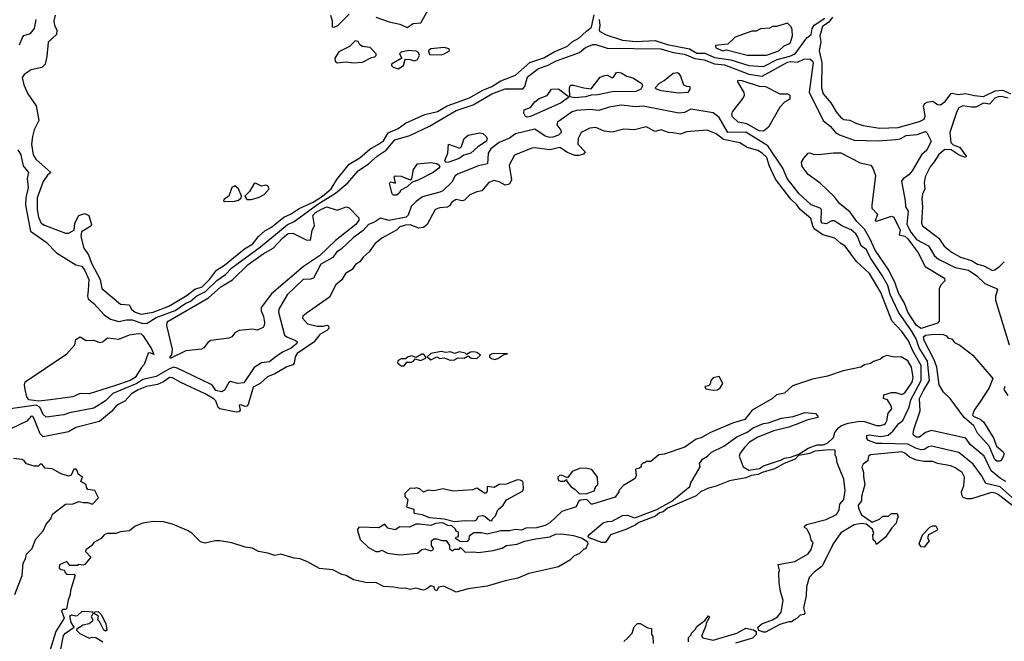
# Model space of a CAD drawing. Extents: x 1966327 to 2147849, y 395140 to 552178.
# Tile 248 of 256: x 2067077 to 2073705, y 518609 to 522794. Entities that reach past the tile are written whole.
import ezdxf

# ---------------------------------------------------------------- set-up
doc = ezdxf.new("R2010")
doc.units = 0

msp = doc.modelspace()

# ---------------------------------------------------------------- linework, layer by layer
at = {"layer": '0CON20XD'}
for points in [[(2069685, 522742), (2069725, 522768.8), (2069776.4, 522773.6), (2069825, 522856.2)], [(2067075.1, 522624.9), (2067095, 522673.3), (2067105, 522686.8), (2067149.3, 522700.7), (2067176.8, 522735), (2067188.8, 522795)], [(2067315.2, 522825), (2067306, 522785), (2067311.3, 522755), (2067326, 522725), (2067325.1, 522695), (2067268.5, 522641.5), (2067260.4, 522545), (2067248.2, 522495), (2067225, 522472.5), (2067155, 522457.3), (2067106, 522425), (2067093.4, 522405), (2067105, 522356.2), (2067131.9, 522295), (2067187, 522215), (2067205.4, 522115), (2067175, 522052), (2067163.3, 522006.7), (2067156.4, 521955), (2067168.3, 521885), (2067186, 521855), (2067286, 521765), (2067265, 521747.5), (2067235.9, 521705), (2067195.6, 521595), (2067194, 521515), (2067202.7, 521465), (2067220.8, 521425), (2067245, 521410.4), (2067385, 521357.7), (2067405, 521356.2), (2067443.5, 521376.5), (2067448.4, 521425), (2067475, 521475.4), (2067515, 521488.7), (2067542.2, 521475), (2067559.2, 521415), (2067556, 521405), (2067494, 521366), (2067489.1, 521335), (2067508.8, 521255), (2067540.3, 521210.3), (2067560.5, 521155), (2067619.2, 521045), (2067629.5, 520985), (2067755, 520878), (2067813.7, 520873.7), (2067829.8, 520845), (2067855, 520824.6), (2067895, 520811.9), (2067975, 520824.6), (2068080.7, 520865), (2068205, 520939), (2068255, 520979), (2068305, 520995.2), (2068355, 521044.1), (2068402.9, 521107.1), (2068455, 521141.5), (2068589.5, 521250.5), (2068646.5, 521285), (2068684.9, 521335.1), (2068727.5, 521372.5), (2068772.7, 521397.3), (2068855, 521463.9), (2068905, 521485.9), (2068957.2, 521522.8), (2069053.5, 521565), (2069115, 521606.4), (2069174, 521656), (2069211, 521719), (2069295, 521821.8), (2069367, 521863), (2069435, 521921.6), (2069491.6, 521955), (2069525, 521979.3), (2069558.3, 522031.7), (2069625, 522061), (2069675, 522096.7), (2069804.2, 522155.8), (2069888.5, 522175), (2069955, 522214.3), (2070105, 522268.1), (2070195, 522319), (2070255.1, 522344.9), (2070315, 522382), (2070415, 522420.4), (2070510.3, 522505), (2070605, 522537.1), (2070675, 522577.5), (2070765.1, 522614.9), (2070796.6, 522645), (2070841.4, 522668.6), (2070892.5, 522717.5), (2070927.1, 522743), (2070944.1, 522825.9)], [(2069170, 522825), (2069180, 522785), (2069180, 522745), (2069195, 522742.5), (2069217.5, 522755), (2069295, 522830)], [(2069475, 522810), (2069565, 522778.8), (2069635, 522763.3), (2069685, 522742)], [(2070977.6, 522795), (2070983.3, 522755), (2070978.2, 522725), (2070982.9, 522715), (2071025, 522691.6), (2071135, 522656.6), (2071225, 522646.8), (2071355, 522653.3), (2071435, 522627), (2071585, 522597.3), (2071635, 522568.5), (2071688.5, 522568.5), (2071755, 522538.8), (2071863.3, 522523.3), (2071985, 522484.5), (2072085, 522478.1), (2072175.9, 522525), (2072261.3, 522548.7), (2072296.5, 522565), (2072375, 522672.4), (2072405, 522693.8), (2072411, 522735), (2072425, 522757.2), (2072496.1, 522803.9)], [(2072549.4, 522810.6), (2072525, 522777.6), (2072481.5, 522748.5), (2072464, 522685), (2072469.3, 522645), (2072458.7, 522585), (2072477.9, 522505), (2072475.5, 522335.5), (2072486.3, 522295), (2072536.6, 522235), (2072572.9, 522172.9), (2072605.2, 522135.2), (2072625, 522122.2), (2072665, 522118.4), (2072705, 522096.5), (2072755, 522081.9), (2072865, 522062.8), (2072991, 522069), (2073135, 522107.6), (2073166.5, 522125), (2073173.3, 522145), (2073161.9, 522215), (2073170.1, 522229.9), (2073185, 522239.4), (2073224.1, 522245.9), (2073255, 522221.8), (2073275, 522221.2), (2073307.5, 522242.5), (2073344.6, 522295), (2073355, 522299.1), (2073395, 522290.8), (2073445, 522297.6), (2073505, 522283.4), (2073565, 522277.7), (2073644, 522315), (2073695, 522318.9), (2073746.7, 522295)], [(2072105, 522554.1), (2072186.9, 522585), (2072222.8, 522617.2), (2072255, 522630.6), (2072265, 522641.2), (2072280, 522685), (2072277.5, 522725), (2072270, 522745), (2072245, 522770), (2072171.7, 522748.3), (2072145, 522747.5), (2072125, 522737.5), (2072065, 522732.5), (2072035, 522717.5), (2072005, 522717.5), (2071893, 522677), (2071845, 522630), (2071760, 522620), (2071762.5, 522605), (2071810, 522585), (2071835, 522590), (2071975, 522554.7), (2072105, 522554.1)], [(2069213.6, 522503.6), (2069275, 522511.2), (2069325, 522503.8), (2069385, 522507.5), (2069445, 522540), (2069467, 522543), (2069477, 522553), (2069477.5, 522565), (2069437, 522607), (2069385, 522612.5), (2069367.5, 522625), (2069355, 522646.7), (2069335, 522652), (2069297.3, 522612.7), (2069225, 522577.5), (2069197.5, 522535), (2069200, 522515), (2069213.6, 522503.6)], [(2067065, 521916.7), (2067084.5, 521884.5), (2067100.3, 521810.3), (2067135.4, 521765), (2067127.9, 521725), (2067133.9, 521665), (2067118.7, 521595), (2067115.9, 521545), (2067150.5, 521370.5), (2067255, 521295.5), (2067324.3, 521225), (2067455, 521143.1), (2067495, 521133.6), (2067515.7, 521105), (2067542.3, 521045), (2067538, 520972), (2067533.4, 520933.4), (2067538.9, 520915), (2067575, 520884.4), (2067646.3, 520806.3), (2067687.9, 520777.9), (2067745, 520761.2), (2067795, 520773.8), (2067835, 520774.4), (2067905, 520749), (2067935, 520751.6), (2067995, 520788.1), (2068123.9, 520836.1), (2068194.8, 520885), (2068223.4, 520896.6), (2068269, 520935), (2068327.2, 520965), (2068405, 521038), (2068461.8, 521078.2), (2068505, 521122.7), (2068698, 521265), (2068876.8, 521413.2), (2068925, 521436.1), (2069085, 521553), (2069203.1, 521625), (2069285.7, 521695), (2069355, 521777.1), (2069425, 521824.4), (2069483.9, 521876.1), (2069545, 521915.2), (2069602.1, 521985), (2069704.4, 522015), (2069835, 522076.1), (2070015, 522183.4), (2070129.9, 522220.1), (2070254.7, 522295.3), (2070345, 522327.7), (2070465, 522328.9), (2070476.7, 522343.3), (2070495, 522408.6), (2070569.4, 522465), (2070635, 522487.4), (2070685, 522514.8), (2070846.5, 522573.5), (2070885, 522607.5), (2070935, 522626), (2070955, 522626.4), (2071032.6, 522602.6), (2071393, 522597), (2071475, 522573.5), (2071552.1, 522562.1), (2071621.6, 522531.6), (2071685, 522522.7), (2071755, 522497.5), (2071820.8, 522490.8), (2071985, 522426.8), (2072075, 522412.9), (2072245, 522507.3), (2072265, 522511.4), (2072312.5, 522507.5), (2072355, 522529), (2072395, 522530), (2072415, 522515.7), (2072417.5, 522505), (2072392.6, 522305), (2072486, 522116), (2072535, 522073.9), (2072567.9, 522035), (2072595, 522018), (2072695, 521983.7), (2072855, 521977.8), (2072975, 521987.1), (2073005, 521991.9), (2073045, 522014.3), (2073118.8, 522021.2), (2073175, 522042), (2073183.8, 522035), (2073213.1, 521975), (2073184.5, 521915.5), (2073147.1, 521885), (2073085, 521777.1), (2073061.5, 521748.5), (2073025, 521723.5), (2073014.1, 521705.9), (2073038.2, 521575), (2073040.3, 521535), (2073058.9, 521505), (2073050.2, 521415), (2073075, 521362.9), (2073115, 521314.4), (2073195, 521271.2), (2073235.2, 521205.2), (2073262, 521182), (2073375.4, 521125.4), (2073465, 521107), (2073519.9, 521069.9), (2073575, 521017.5), (2073626.1, 520996.1), (2073652, 520985), (2073658.6, 520975), (2073646.4, 520933.6), (2073647.1, 520905), (2073739.1, 520605)], [(2069625, 522463.3), (2069661.2, 522485), (2069672.5, 522527.5), (2069705, 522526.7), (2069735, 522516.7), (2069755, 522526.7), (2069768.3, 522551.7), (2069762.3, 522572.3), (2069745, 522582), (2069695, 522587.5), (2069643.9, 522576.1), (2069633.3, 522565), (2069650, 522535), (2069580, 522495), (2069580, 522485), (2069590, 522475), (2069625, 522463.3)], [(2069915, 522556.7), (2069935, 522563.3), (2069970, 522585), (2069967, 522597), (2069935, 522606.7), (2069845, 522596.7), (2069830, 522585), (2069835, 522560), (2069915, 522556.7)], [(2070815, 522268.8), (2070780, 522275), (2070778.8, 522335), (2070785, 522352.5), (2070805, 522354), (2070875, 522334.4), (2070925, 522327.5), (2070985, 522406.2), (2071015, 522418.8), (2071035, 522420), (2071065, 522403.3), (2071075, 522406.7), (2071095, 522438.8), (2071105, 522441.2), (2071125, 522436.7), (2071163.8, 522413.8), (2071205, 522401.9), (2071264, 522365), (2071268.5, 522348.5), (2071259.5, 522325), (2071225, 522310.5), (2071065, 522307.2), (2070968.8, 522288.8), (2070925, 522286.4), (2070885, 522274.8), (2070815, 522268.8)], [(2071515, 522298.2), (2071395, 522315.4), (2071364, 522325), (2071355.8, 522335), (2071384.6, 522365.4), (2071416.2, 522383.8), (2071475, 522433.3), (2071505, 522437.5), (2071515, 522432.5), (2071525, 522412.5), (2071545, 522355.8), (2071565, 522345.7), (2071587.5, 522345), (2071588, 522325), (2071575, 522304.3), (2071515, 522298.2)], [(2072085, 522042.4), (2072055, 522045.4), (2071972.3, 522092.3), (2071913.3, 522103.3), (2071875, 522140.5), (2071871, 522155), (2071876, 522174), (2071946.2, 522265), (2071955.6, 522285), (2071954.2, 522304.2), (2071912, 522375), (2071914.3, 522385.7), (2071938.8, 522385), (2072055, 522347.2), (2072096.7, 522345), (2072195, 522294), (2072245, 522294), (2072261.2, 522285), (2072260.7, 522259.3), (2072225, 522237.5), (2072195, 522206), (2072118.6, 522071.4), (2072085, 522042.4)], [(2070495, 522136.7), (2070481.8, 522141.8), (2070470.9, 522165), (2070473.8, 522186.2), (2070516.7, 522203.3), (2070545, 522240), (2070575, 522264.2), (2070627.5, 522282.5), (2070657.5, 522325), (2070705, 522328.8), (2070770, 522280), (2070772.5, 522275), (2070764, 522265), (2070722.2, 522235), (2070515, 522142.5), (2070495, 522136.7)], [(2073731.2, 522265), (2073687.1, 522277.1), (2073665, 522275.3), (2073641.5, 522265), (2073604.5, 522225.5), (2073565, 522232), (2073514.1, 522205.9), (2073485, 522204.1), (2073425, 522212.8), (2073400.1, 522199.9), (2073385.7, 522175), (2073339.5, 522035), (2073346.3, 521966.3), (2073361.6, 521951.6), (2073379.2, 521945), (2073404.5, 521935), (2073413.6, 521925), (2073447.8, 521875), (2073445, 521866.7), (2073401.3, 521881.3), (2073347.1, 521917.1), (2073305, 521918.9), (2073263.9, 521886.1), (2073233.9, 521836.1), (2073205.8, 521804.2), (2073172.2, 521735), (2073165.4, 521695.4), (2073170, 521655), (2073155, 521620), (2073150, 521585), (2073154.7, 521535), (2073147.5, 521425), (2073155, 521405.6), (2073263.6, 521323.6), (2073299.7, 521269.7), (2073355, 521226.4), (2073409.5, 521195), (2073485, 521172.9), (2073525, 521149.2), (2073567.3, 521137.3), (2073625, 521104.7), (2073640.9, 521109.1), (2073675, 521133.8), (2073705.4, 521164.6)], [(2073714.7, 519684.7), (2073679.6, 519705), (2073616.2, 519756.2), (2073568.6, 519855), (2073476, 519935), (2073445.9, 519975.9), (2073215, 520028.9), (2073174.4, 520015.6), (2073135, 519984.7), (2073115, 519984.3), (2073095.6, 519995), (2073090.9, 520005), (2073095.5, 520035.5), (2073138.3, 520161.7), (2073135.4, 520245), (2073162, 520298), (2073201, 520365), (2073187.8, 520495), (2073131.7, 520585), (2073111.7, 520645), (2073080.2, 520699.8), (2072992.3, 520825), (2072937.1, 520945), (2072920.6, 521005), (2072882.8, 521072.8), (2072806.8, 521186.8), (2072775, 521246.2), (2072742.6, 521272.6), (2072717.6, 521335), (2072705, 521352.1), (2072675, 521378.2), (2072615, 521404.3), (2072559.6, 521439.6), (2072545, 521440), (2072505, 521419.3), (2072478.1, 521425), (2072471.7, 521435), (2072474.4, 521515), (2072465, 521525.5), (2072405, 521548), (2072325, 521620.8), (2072242.8, 521725), (2072213.3, 521795), (2072113.8, 521943.8), (2071965, 522035.8), (2071844.4, 522034.4), (2071785, 522134.6), (2071745, 522165.8), (2071595, 522191.1), (2071552, 522168), (2071515, 522165.3), (2071275, 522212.7), (2071225, 522206.3), (2071125, 522219.3), (2071045, 522205.7), (2070975, 522181.6), (2070915, 522188.6), (2070825, 522183), (2070795, 522174.3), (2070697.9, 522105), (2070692.1, 522085), (2070720, 522050), (2070721.2, 522035), (2070705, 522016.3), (2070665, 522003.2), (2070645, 522000), (2070615, 522008.7), (2070545, 522056.1), (2070414.5, 522025.5), (2070375, 521995.8), (2070305, 521967.5), (2070247.5, 521925), (2070230.9, 521895), (2070226.6, 521823.4), (2070165, 521809.7), (2070024.5, 521755), (2070007.9, 521742.1), (2069985, 521700.9), (2069925, 521642.1), (2069905, 521632), (2069787.6, 521602.4), (2069745, 521570.4), (2069713, 521537), (2069691, 521479), (2069677.8, 521465), (2069565, 521441.9), (2069505, 521458.2), (2069465, 521430.9), (2069425, 521416.1), (2069389.6, 521375), (2069320.8, 521325), (2069241.6, 521248.4), (2069210.2, 521229.8), (2069185, 521192.5), (2069105, 521149), (2069054.4, 521055), (2069035, 521046.6), (2068985, 521044.8), (2068877.4, 520942.6), (2068821.2, 520845), (2068819.7, 520825), (2068860.6, 520670.6), (2068875, 520658.5), (2068934.6, 520634.6), (2068944.3, 520625), (2068942.5, 520615), (2068905, 520581.9), (2068845, 520555.8), (2068795, 520519.4), (2068759.4, 520490.6), (2068705, 520483.8), (2068655, 520452.1), (2068585, 520350.2), (2068544.1, 520344.1), (2068495, 520359.2), (2068485, 520352), (2068455, 520300.3), (2068435, 520288.5), (2068398.1, 520298.1), (2068375, 520332.4), (2068360.7, 520340.7), (2068138.1, 520448.1), (2068115, 520454.1), (2068085, 520443.6), (2067995, 520392.7), (2067905, 520372.1), (2067865.2, 520344.8), (2067705, 520278.3), (2067655, 520227.7), (2067575, 520178.4), (2067411.5, 520148.5), (2067375, 520133.4), (2067255, 520118.7), (2067235, 520135.4), (2067212.5, 520185), (2067188.1, 520198.1), (2067015, 520173.6)], [(2072880.5, 519940.5), (2072845, 519941.9), (2072790.1, 519960.1), (2072779.3, 519975), (2072780.5, 519995), (2072795, 519999.8), (2072875, 519989.1), (2072922.5, 519997.5), (2072954.3, 520025), (2072995, 520075.3), (2073023.2, 520096.8), (2073065.5, 520184.5), (2073074.9, 520235), (2073145.4, 520365), (2073145.1, 520465), (2073089.5, 520565), (2073061.4, 520631.4), (2073015, 520695.7), (2072947.1, 520767.1), (2072875, 520958.5), (2072797, 521085), (2072710.8, 521165), (2072635, 521269.1), (2072605, 521286.8), (2072565, 521322.4), (2072484.6, 521344.6), (2072426.2, 521386.2), (2072415.5, 521405.5), (2072403.8, 521455), (2072330.2, 521515), (2072307.6, 521547.6), (2072267.9, 521585), (2072165, 521719.6), (2072121.9, 521811.9), (2072105.7, 521865.7), (2072075.8, 521895), (2072045, 521912.9), (2071975, 521933.5), (2071924.9, 521964.9), (2071815, 521987.9), (2071765, 522026.1), (2071705, 522049.8), (2071565, 522037.8), (2071525, 522023.4), (2071473.1, 522033.1), (2071445, 522033.3), (2071395, 522052.3), (2071355, 522040.4), (2071295, 522073.3), (2071215, 522052.3), (2071145, 522057.2), (2071065, 522037.1), (2071012.5, 522042.5), (2070955, 522067.2), (2070915, 522063.3), (2070856.7, 522033.3), (2070835.4, 521995), (2070834.5, 521955), (2070884.5, 521905), (2070871.9, 521888.1), (2070841.3, 521878.7), (2070815, 521880.7), (2070765, 521900.8), (2070714.2, 521934.2), (2070645, 521918), (2070545, 521931.9), (2070525, 521929.7), (2070407.4, 521882.6), (2070371.4, 521815), (2070387.1, 521715), (2070373.3, 521686.7), (2070345, 521679.5), (2070305, 521701.8), (2070269.5, 521710.5), (2070235, 521697.7), (2070187.6, 521642.4), (2070155, 521635.8), (2070106.9, 521615), (2070070.8, 521579.2), (2070055, 521575.3), (2070015, 521582.9), (2069985, 521566.3), (2069969.3, 521540.7), (2069957.5, 521532.5), (2069905, 521527.3), (2069873.9, 521515), (2069820.5, 521415), (2069795.2, 521394.8), (2069765, 521390.9), (2069705, 521411.8), (2069675, 521411), (2069635, 521398.6), (2069612.6, 521377.4), (2069515, 521323.9), (2069466.7, 521285), (2069429.1, 521230.9), (2069388.6, 521195), (2069366.2, 521163.8), (2069337.5, 521145), (2069315, 521112), (2069270, 521085), (2069246.4, 521043.6), (2069205, 521010), (2069161.4, 520925), (2069005.9, 520815.9), (2068982.1, 520797.9), (2068980.5, 520785), (2069015, 520747.1), (2069079.2, 520730.9), (2069118.9, 520731.1), (2069145, 520738.5), (2069155, 520733.8), (2069158.5, 520715), (2069145, 520700.8), (2069096.3, 520673.7), (2069057.1, 520622.9), (2068945, 520547), (2068931.4, 520525), (2068925, 520482.5), (2068915, 520470.9), (2068875, 520457.8), (2068795, 520409.5), (2068745, 520390.6), (2068694.8, 520345.2), (2068649.3, 520320.7), (2068615, 520203.8), (2068605, 520192), (2068595, 520190.8), (2068565, 520202), (2068555, 520200), (2068560.6, 520165), (2068555, 520154.3), (2068535, 520152.1), (2068425, 520173.8), (2068412.8, 520182.8), (2068397.1, 520227.2), (2068385, 520240), (2068325, 520276.3), (2068160.9, 520350.9), (2068105, 520382.7), (2068085, 520386.2), (2068044.5, 520355.5), (2068005, 520337.1), (2067929.5, 520325), (2067875, 520302.5), (2067829.2, 520275), (2067785, 520225.2), (2067731.2, 520198.8), (2067695, 520156.3), (2067615, 520089.7), (2067455, 520049.4), (2067405, 520018.8), (2067235, 519985.3), (2067215, 520006.2), (2067175, 520106.7), (2067165, 520122.2), (2067155, 520124.4), (2067125, 520090.5), (2066965, 520016)], [(2069945, 521832.5), (2069938.8, 521845), (2069958, 521895), (2069964, 521956), (2070040, 521930), (2070050.3, 521939.7), (2070069.2, 521995), (2070095, 522017.1), (2070175, 522031.9), (2070195, 522028.2), (2070215, 522010.4), (2070223.3, 521995), (2070219.4, 521975), (2070161.5, 521938.5), (2070115, 521896.1), (2070067.7, 521882.3), (2070035, 521860), (2069965, 521834.6), (2069945, 521832.5)], [(2073145, 520714.3), (2073115, 520736), (2073056.7, 520825), (2073034.4, 520885), (2072992.2, 520955), (2072970.3, 521020.3), (2072928.7, 521108.7), (2072835, 521242.4), (2072800.2, 521320.2), (2072763.3, 521383.3), (2072712.6, 521435), (2072668.4, 521498.4), (2072595, 521556.2), (2072562.1, 521602.1), (2072465, 521693.5), (2072385, 521751.3), (2072345.3, 521805), (2072340.6, 521835), (2072355, 521861.5), (2072385, 521894.2), (2072395, 521898), (2072417.9, 521887.9), (2072455, 521886.5), (2072556.5, 521896.5), (2072605, 521896.7), (2072735, 521831.2), (2072806.7, 521815), (2072820, 521795), (2072837.5, 521745), (2072813.3, 521545), (2072813.3, 521525), (2072851.2, 521485), (2072835, 521440), (2072845, 521436.7), (2072945, 521471.1), (2072961.4, 521465), (2073005, 521377.5), (2072997.5, 521345), (2073035, 521337.3), (2073055, 521318.2), (2073126, 521225), (2073171.9, 521131.9), (2073303.3, 521055), (2073303.8, 521035), (2073276.7, 521005), (2073267, 520983), (2073266.7, 520765), (2073255, 520752), (2073145, 520714.3)], [(2069592.7, 521612.7), (2069585, 521622.5), (2069567.5, 521692.5), (2069575, 521702.5), (2069607, 521693), (2069598.8, 521735), (2069605, 521743.3), (2069645, 521740.6), (2069705, 521715.8), (2069716.9, 521723.1), (2069727.5, 521785), (2069755, 521822.5), (2069845, 521832), (2069885, 521825.8), (2069901.2, 521815), (2069905.8, 521805), (2069899.2, 521795), (2069860.6, 521765), (2069765, 521715.3), (2069719.1, 521700.9), (2069685, 521668.4), (2069643.1, 521646.9), (2069631.5, 521625), (2069615, 521613.1), (2069592.7, 521612.7)], [(2068455, 521570), (2068525, 521573.3), (2068550.7, 521579.3), (2068567.5, 521595), (2068570, 521605), (2068549.4, 521655), (2068525, 521675.6), (2068505.7, 521665), (2068484.2, 521605.8), (2068452.5, 521585), (2068450, 521575), (2068455, 521570)], [(2068605, 521583.3), (2068635, 521584), (2068685, 521596.7), (2068722.1, 521617.9), (2068755.5, 521654.5), (2068748, 521675), (2068735, 521680.6), (2068705, 521672.2), (2068665, 521693.8), (2068655, 521690), (2068625, 521636.7), (2068592.5, 521605), (2068605, 521583.3)], [(2068095, 520514.5), (2068090, 520515), (2068090, 520525), (2068102, 520538), (2068105.6, 520575), (2068066.9, 520735), (2068068.7, 520755), (2068077.2, 520765), (2068348.3, 520921.7), (2068430, 520995), (2068508.4, 521041.6), (2068615, 521145.8), (2068715, 521218.5), (2068783.9, 521256.1), (2068847.8, 521325), (2068885, 521353.6), (2068915, 521356.8), (2069005, 521312), (2069035, 521310), (2069045.9, 521374.1), (2069061.7, 521408.3), (2069051.4, 521475), (2069067.5, 521495), (2069108.2, 521518.2), (2069145, 521533.3), (2069215, 521512), (2069275, 521533.8), (2069295, 521528.1), (2069360.4, 521460.4), (2069360, 521445), (2069340.2, 521415), (2069203.4, 521306.6), (2069095.2, 521205), (2068988, 521132), (2068771.8, 520948.2), (2068703.1, 520856.9), (2068701.6, 520835), (2068717.8, 520795), (2068723.8, 520756.2), (2068723.3, 520735), (2068715, 520720.8), (2068675.8, 520704.2), (2068645, 520710), (2068555, 520700.8), (2068524.4, 520685.6), (2068505, 520658.8), (2068485, 520650), (2068364.2, 520634.2), (2068345, 520622.9), (2068317.1, 520585), (2068303.3, 520576.7), (2068195, 520564.3), (2068095, 520514.5)], [(2067205, 520226), (2067138.6, 520235), (2067125.6, 520255), (2067113.6, 520303.6), (2067109.2, 520335), (2067113.8, 520355), (2067393.3, 520545), (2067448.8, 520605), (2067455, 520641.2), (2067485, 520660), (2067523.6, 520633.6), (2067575, 520636.2), (2067615, 520620.8), (2067634.2, 520625.8), (2067668.6, 520651.4), (2067745, 520643.4), (2067815, 520671.4), (2067875, 520682.4), (2067895, 520678.6), (2067908.9, 520665), (2067965, 520579.2), (2067979.3, 520540.7), (2067955, 520552), (2067940.9, 520549.1), (2067915, 520472.5), (2067896.4, 520453.6), (2067853.8, 520385), (2067820.4, 520365), (2067715, 520330), (2067545, 520274.7), (2067485, 520276.7), (2067434.7, 520255.3), (2067285, 520233.8), (2067205, 520226)], [(2073675, 519821.1), (2073655, 519822.7), (2073642.4, 519832.4), (2073602.7, 519922.7), (2073525, 520009.7), (2073499.9, 520059.9), (2073435, 520116), (2073340, 520245), (2073296.9, 520286.9), (2073266, 520336), (2073251, 520455), (2073232.8, 520505), (2073165.3, 520635), (2073162, 520658), (2073175, 520670), (2073235, 520676.9), (2073293.6, 520673.6), (2073315, 520666.7), (2073325, 520652.5), (2073353.6, 520643.6), (2073370.7, 520620.7), (2073405, 520602.5), (2073492.5, 520535), (2073628.3, 520378.3), (2073604.4, 520315), (2073539.8, 520220.2), (2073503.1, 520165), (2073490.8, 520135), (2073496.2, 520125), (2073543.8, 520105), (2073565, 520086), (2073635.8, 519975), (2073652.4, 519922.4), (2073697.1, 519885), (2073702.2, 519875), (2073698.8, 519855), (2073685, 519827.1), (2073675, 519821.1)], [(2070916.4, 519333.6), (2071004.1, 519405.9), (2071035, 519416.2), (2071065, 519417.5), (2071135, 519456.2), (2071168.3, 519458.3), (2071215, 519441.2), (2071236.4, 519446.4), (2071365, 519496), (2071467.5, 519552.5), (2071588.3, 519651.7), (2071593.9, 519676.1), (2071656.7, 519785), (2071653, 519807), (2071673.6, 519836.4), (2071707.5, 519855), (2071735, 519882.5), (2071816.1, 519923.9), (2071903.9, 519986.1), (2071975, 520017.5), (2072015, 520046.7), (2072085, 520076.2), (2072115, 520080), (2072205, 520112), (2072285, 520123.8), (2072365, 520148.8), (2072435, 520142.5), (2072450, 520125), (2072450, 520115), (2072375, 520098.8), (2072315, 520073.3), (2072255, 520050), (2072152.7, 520027.3), (2072045, 519983.3), (2071990.7, 519949.3), (2071957, 519913), (2071927.5, 519875), (2071920, 519855), (2071947.5, 519785), (2071985, 519762), (2072056.5, 519773.5), (2072085, 519790), (2072205, 519830.8), (2072225, 519842.9), (2072265, 519849.2), (2072321.7, 519868.3), (2072385, 519910), (2072445, 519931.1), (2072485, 519931.1), (2072515, 519942.5), (2072555, 519981.2), (2072563.8, 520015), (2072591.3, 520048.7), (2072608.5, 520061.5), (2072655, 520078.8), (2072732.4, 520092.4), (2072765, 520089.4), (2072845, 520062.7), (2072871.7, 520061.7), (2072895, 520068.5), (2072905.2, 520074.8), (2072915, 520094.3), (2072924.2, 520145), (2072947.8, 520175), (2072944.2, 520194.2), (2072920, 520235), (2072905, 520240), (2072892.5, 520245), (2072895, 520267.5), (2072946.7, 520283.3), (2072975, 520283.8), (2073015, 520270.8), (2073035, 520281.9), (2073085, 520353.3), (2073091.9, 520385), (2073081.5, 520455), (2073055, 520498), (2073010, 520525), (2072965, 520522.5), (2072915, 520533.3), (2072890, 520525), (2072871.7, 520508.3), (2072825, 520493.3), (2072805, 520480), (2072765, 520470), (2072740, 520455), (2072620.7, 520429.3), (2072515, 520394), (2072415, 520373.3), (2072280.5, 520329.5), (2072225, 520280), (2072171.7, 520268.3), (2072145.8, 520244.2), (2072007.5, 520165), (2071957.5, 520102.5), (2071875, 520078), (2071722.5, 520012.5), (2071665, 519980), (2071630.3, 519969.7), (2071555, 519916.7), (2071415, 519870), (2071380, 519865), (2071325, 519820), (2071295, 519820), (2071285, 519810), (2071275, 519810), (2071261.7, 519798.3), (2071260, 519785), (2071250, 519775), (2071221.7, 519768.3), (2071227.5, 519725), (2071220, 519705), (2071140.7, 519659.3), (2071110, 519625), (2071110, 519615), (2071085, 519580), (2070933, 519533), (2070925, 519532.5), (2070895, 519563.8), (2070850.5, 519559.5), (2070839.5, 519550.5), (2070822.5, 519515), (2070727.3, 519482.7), (2070645, 519406.7), (2070615, 519388.8), (2070555, 519372.5), (2070485, 519370), (2070455, 519357.5), (2070415, 519362.5), (2070375, 519353.3), (2070315, 519352.5), (2070225, 519330), (2070185, 519340), (2070135, 519340), (2070101.7, 519318.3), (2070100, 519295), (2070088.3, 519281.7), (2070045, 519280), (2070011.7, 519301.7), (2070015, 519310), (2070030, 519315), (2070030, 519345), (2070015, 519350), (2070010, 519365), (2069987, 519387), (2069958.3, 519388.3), (2069925, 519406.7), (2069875, 519402.5), (2069845, 519390), (2069767, 519397), (2069743, 519397), (2069701.7, 519378.3), (2069635, 519380), (2069605, 519360), (2069555, 519370), (2069535, 519397.5), (2069495, 519372.5), (2069363, 519377), (2069350, 519365), (2069350, 519355), (2069370, 519295), (2069425, 519240), (2069475, 519213.8), (2069496.1, 519213.9), (2069515, 519222.5), (2069553.6, 519203.6), (2069635, 519192.5), (2069755, 519202.5), (2069783, 519227), (2069805, 519232.5), (2069845, 519217.5), (2069860, 519225), (2069862.5, 519235), (2069850, 519255), (2069850, 519285), (2069865, 519300), (2069885, 519300), (2069918.3, 519288.3), (2069948.3, 519288.3), (2069970, 519255), (2069970, 519235), (2069985, 519220), (2069995, 519220), (2070005, 519230), (2070035, 519230), (2070045, 519240), (2070075, 519210), (2070135, 519212.5), (2070165, 519207.5), (2070265, 519220), (2070325, 519236.7), (2070355, 519253.3), (2070426.1, 519263.9), (2070475, 519282.5), (2070550.7, 519299.3), (2070646.4, 519313.6), (2070685, 519330), (2070725, 519333.8), (2070805, 519320.8), (2070863.9, 519303.9), (2070899.3, 519279.3), (2070902.5, 519265), (2070885, 519230), (2070875, 519230), (2070845, 519200), (2070810, 519185), (2070780, 519155), (2070705, 519110), (2070645, 519096.7), (2070504, 519066), (2070430, 519035), (2070345, 519016.7), (2070225, 518980), (2070095, 518963.3), (2070015, 518940), (2069931.7, 518981.7), (2069897, 518973), (2069885, 518950), (2069872.5, 518955), (2069866.4, 518976.4), (2069845, 518982.5), (2069818.3, 518961.7), (2069795, 518953.3), (2069743.9, 518966.1), (2069705, 518958.8), (2069675, 518966.2), (2069645, 518964.2), (2069595, 518974), (2069525, 518977.5), (2069475, 519004.2), (2069415, 519002.9), (2069325, 519022.5), (2069275, 519052), (2069245, 519060), (2069185, 519091.2), (2069095, 519100), (2069015, 519144), (2068964.1, 519164.1), (2068925, 519168.8), (2068835, 519196.2), (2068795, 519186.7), (2068747, 519203), (2068683.6, 519213.6), (2068645, 519237.5), (2068595, 519243.3), (2068505, 519273.3), (2068425, 519286.7), (2068393.9, 519286.1), (2068325, 519270), (2068295, 519280), (2068236.4, 519336.4), (2068205.9, 519355.9), (2068105, 519398), (2068046.1, 519413.9), (2067975, 519415.6), (2067905, 519404.4), (2067855, 519385.6), (2067815, 519352.5), (2067755, 519347.1), (2067725, 519334.4), (2067665, 519334.4), (2067644.6, 519325.4), (2067625, 519300.8), (2067576.7, 519275), (2067563.3, 519255), (2067522.5, 519225), (2067520, 519215), (2067556.7, 519175), (2067515, 519127.5), (2067505, 519122.5), (2067475, 519127.5), (2067465, 519120), (2067415, 519120), (2067395, 519146.7), (2067344.2, 519125), (2067342.5, 519102.5), (2067355, 519092.5), (2067378.3, 519088.3), (2067380, 519075), (2067391.7, 519061.7), (2067445, 519060), (2067450, 519055), (2067418.3, 518951.7), (2067417.5, 518925), (2067403, 518887), (2067391.7, 518828.3), (2067385, 518822.5), (2067365, 518822.5), (2067357.5, 518815), (2067376, 518766), (2067320, 518675), (2067280, 518545)], [(2069665, 520464), (2069682.5, 520487.5), (2069715, 520488.8), (2069727.5, 520495), (2069738.3, 520511.7), (2069775, 520500), (2069810, 520515), (2069810, 520525), (2069795, 520542.5), (2069785, 520543.3), (2069745, 520520), (2069715, 520531.2), (2069692.5, 520525), (2069675, 520510), (2069645, 520510), (2069625, 520500), (2069620, 520485), (2069645, 520464), (2069665, 520464)], [(2069975, 520502.5), (2070005, 520503.8), (2070023.3, 520516.7), (2070070, 520515), (2070095, 520530), (2070115.9, 520515.9), (2070155, 520512.5), (2070180, 520535), (2070155, 520553.8), (2070135, 520558.6), (2070112.5, 520555), (2070085, 520540), (2070075, 520548.8), (2070037.3, 520557.3), (2070005, 520547.5), (2069977.3, 520557.3), (2069945, 520553.3), (2069915, 520561.2), (2069845, 520546.2), (2069820, 520525), (2069845, 520504), (2069885, 520523.3), (2069905, 520513.8), (2069935, 520517.5), (2069975, 520502.5)], [(2070275, 520506), (2070295, 520512.5), (2070335, 520540), (2070360, 520545), (2070265, 520545.7), (2070249.3, 520540.7), (2070240, 520535), (2070240, 520525), (2070253, 520513), (2070275, 520506)], [(2071745, 520300), (2071775, 520302.5), (2071792.5, 520315), (2071810, 520345), (2071785, 520392.5), (2071745, 520382.5), (2071730, 520365), (2071725, 520340), (2071715, 520330), (2071690, 520325), (2071695, 520310), (2071745, 520300)], [(2073708.3, 520325), (2073702.8, 520305), (2073728.1, 520265)], [(2073757.6, 519577.6), (2073678.5, 519648.5), (2073581.6, 519671.6), (2073550.8, 519725), (2073495, 519801.1), (2073400.1, 519880.1), (2073215, 519923.2), (2073195, 519918.6), (2073165, 519900.7), (2073145, 519898.8), (2073115, 519906.3), (2073056.7, 519936.6), (2072880.5, 519940.5)], [(2073805, 519487.2), (2073665, 519597.3), (2073645, 519607.7), (2073619.9, 519610.1), (2073485, 519569.1), (2073455, 519568.5), (2073428.3, 519578.3), (2073418.8, 519595), (2073417.5, 519615), (2073433.2, 519656.8), (2073438, 519715), (2073421.8, 519745), (2073375, 519776.8), (2073345, 519790.2), (2073256.6, 519806.6), (2073225, 519819.5), (2073165, 519819.1), (2073115, 519828.3), (2073068, 519848), (2073035, 519876.6), (2073015, 519885.2), (2072805.5, 519865.5), (2072792, 519855), (2072786.7, 519825), (2072755, 519802), (2072747.1, 519785), (2072758, 519745), (2072756.4, 519716.4), (2072765.9, 519665.9), (2072744.2, 519585), (2072743.8, 519555), (2072722, 519525), (2072724.4, 519505), (2072745, 519460), (2072815, 519412.5), (2072865, 519432.5), (2072888.3, 519451.7), (2072925, 519452.5), (2072945, 519470), (2072985, 519470), (2072990, 519445), (2072983, 519437), (2072977.5, 519405), (2072947, 519373), (2072905, 519310), (2072845, 519260), (2072838.3, 519278.3), (2072823, 519293), (2072820, 519325), (2072827.5, 519335), (2072817.5, 519365), (2072775, 519398.8), (2072745, 519403.3), (2072695, 519393.3), (2072605, 519338.8), (2072554, 519265), (2072480, 519115), (2072425, 519073.8), (2072391.7, 519038.3), (2072373.9, 518976.1), (2072372.5, 518915), (2072352.5, 518835), (2072361.7, 518798.3), (2072355, 518790), (2072330, 518785), (2072310, 518765), (2072290, 518755), (2072275, 518740), (2072255, 518740), (2072195, 518723.3), (2072098.1, 518671.9), (2072085, 518670.6), (2072053.1, 518683.1), (2072047.1, 518705), (2072072.7, 518727.3), (2072145, 518754.4), (2072178, 518775), (2072203.8, 518805), (2072216.2, 518885), (2072198, 518945), (2072188.8, 519005), (2072187, 519073), (2072192.5, 519085), (2072183.3, 519126.7), (2072294.1, 519145.9), (2072385, 519197.5), (2072405, 519227.5), (2072417.5, 519275), (2072405, 519290), (2072397.5, 519325), (2072383.6, 519353.6), (2072375, 519367.5), (2072360, 519375), (2072360, 519385), (2072374.2, 519395.8), (2072505, 519428.8), (2072575, 519463.3), (2072594.2, 519495), (2072597.9, 519532.1), (2072625, 519564), (2072634.2, 519624.2), (2072625, 519700), (2072580.3, 519810.3), (2072575.8, 519845), (2072566.2, 519865), (2072567.5, 519895), (2072529.2, 519899.2), (2072429.7, 519890.3), (2072395, 519873.3), (2072320.7, 519859.3), (2072296.7, 519835), (2072223.1, 519806.9), (2072158.7, 519771.3), (2072075, 519745.8), (2072048.8, 519731.2), (2072004.4, 519725.6), (2071965, 519710.5), (2071855, 519688.6), (2071765, 519652.9), (2071715, 519640.8), (2071660, 519615), (2071630.7, 519589.3), (2071437.5, 519505), (2071408.8, 519481.2), (2071385, 519473.8), (2071357.1, 519452.9), (2071245, 519410), (2071219.7, 519390.3), (2071157.7, 519362.3), (2071055, 519326.2), (2071020, 519275), (2070995, 519273.8), (2070910, 519305), (2070902.5, 519315), (2070916.4, 519333.6)], [(2067043.3, 518925), (2067092.5, 519052.5), (2067100.8, 519135), (2067116, 519165), (2067122.2, 519195), (2067160, 519235), (2067184.4, 519295.6), (2067235, 519352.5), (2067255, 519398.8), (2067286.2, 519435), (2067296.7, 519465), (2067385, 519533.3), (2067435.9, 519534.1), (2067475, 519551.2), (2067505, 519543.3), (2067535, 519543.8), (2067567.7, 519532.3), (2067607.5, 519575), (2067583.3, 519625), (2067535, 519632), (2067526, 519645), (2067523.3, 519665), (2067488.8, 519685), (2067498.8, 519715), (2067470, 519735), (2067466.2, 519755), (2067455, 519770), (2067442, 519768), (2067423.3, 519726.7), (2067405, 519721.2), (2067355, 519735.8), (2067295, 519770), (2067247.5, 519775), (2067225, 519802.5), (2067215, 519802.5), (2067202.3, 519787.7), (2067175, 519787.5), (2067122.5, 519805), (2067108, 519825), (2067092.5, 519832.5), (2067035, 519839.5)], [(2070845, 519602.5), (2070895, 519603.3), (2070945, 519622.5), (2070957.5, 519655), (2070970, 519665), (2070967.5, 519715), (2070927.5, 519765), (2070885, 519776), (2070845, 519772), (2070795, 519753.3), (2070765, 519710), (2070725, 519726.7), (2070710, 519725), (2070700, 519715), (2070702.5, 519695), (2070715, 519687.5), (2070741.7, 519688.3), (2070758.3, 519698.3), (2070760, 519685), (2070788.3, 519648.3), (2070815, 519632.5), (2070845, 519602.5)], [(2070005, 519416.7), (2070075, 519423.3), (2070139.3, 519420.7), (2070152.5, 519427.5), (2070165, 519452.5), (2070195, 519456.2), (2070210.7, 519450.7), (2070241.7, 519421.7), (2070255, 519420), (2070260, 519435), (2070280, 519455), (2070296.2, 519493.8), (2070332.5, 519525), (2070355, 519562.5), (2070460.8, 519619.2), (2070468, 519635), (2070467.1, 519677.1), (2070463.8, 519685), (2070445, 519694.4), (2070425, 519695.6), (2070355, 519666.9), (2070305, 519665.8), (2070270, 519645), (2070225, 519652.5), (2070225, 519620), (2070215, 519606.7), (2070205, 519606.7), (2070155, 519640), (2070125, 519630), (2069995, 519620), (2069925, 519636.2), (2069865, 519622.5), (2069825, 519627.5), (2069795, 519612.5), (2069770, 519635), (2069745, 519642.5), (2069735, 519637.5), (2069705, 519640), (2069670, 519605), (2069670, 519585), (2069690, 519565), (2069680, 519515), (2069729.3, 519499.3), (2069730, 519475), (2069735, 519472.5), (2069785, 519463.8), (2069835, 519442), (2069935, 519433.3), (2070005, 519416.7)], [(2073165, 519244), (2073145, 519245.6), (2073131.6, 519265), (2073155, 519325.7), (2073205, 519377.5), (2073223.1, 519386.9), (2073245, 519386.1), (2073254.5, 519365), (2073251.9, 519355), (2073194.2, 519325.8), (2073188.8, 519305), (2073200, 519285), (2073165, 519244)], [(2067352.5, 518545), (2067371.7, 518648.3), (2067386, 518665), (2067442.5, 518705), (2067422.5, 518735), (2067415, 518780), (2067425, 518787.5), (2067455, 518780), (2067467, 518783), (2067495, 518810), (2067515, 518812.5), (2067568.3, 518808.3), (2067570, 518795), (2067557.5, 518775), (2067570, 518755), (2067566.7, 518745), (2067545, 518726.7), (2067502.9, 518717.1), (2067460, 518690), (2067460, 518685), (2067482.5, 518662.5), (2067545, 518630), (2067565, 518637.5), (2067590, 518635), (2067636.7, 518605)], [(2067655, 518677.5), (2067643.3, 518685), (2067613.8, 518743.8), (2067602.5, 518755), (2067608.3, 518778.3), (2067580, 518795), (2067581.7, 518808.3), (2067605, 518810), (2067627, 518787), (2067657, 518727), (2067662.5, 518685), (2067655, 518677.5)], [(2071580, 518605), (2071580, 518635), (2071597, 518653), (2071600, 518665), (2071625, 518690), (2071635, 518710), (2071690, 518750), (2071715, 518780), (2071720, 518775), (2071717, 518763), (2071698.3, 518731.7), (2071697, 518713), (2071667.5, 518645), (2071675, 518632.5), (2071745, 518617.5), (2071905, 518664), (2071965, 518697.5), (2072016.6, 518686.6), (2072035.8, 518675.8), (2072035.7, 518654.3), (2072009.2, 518630.8), (2071895, 518596.7)], [(2071145, 518607.5), (2071169.3, 518630.7), (2071200, 518665), (2071213, 518707), (2071235, 518730), (2071255, 518730), (2071305, 518700), (2071330, 518695), (2071330, 518655), (2071340, 518645), (2071342.5, 518595)]]:
    msp.add_lwpolyline(points, dxfattribs=at)

doc.saveas('drawing.dxf')
